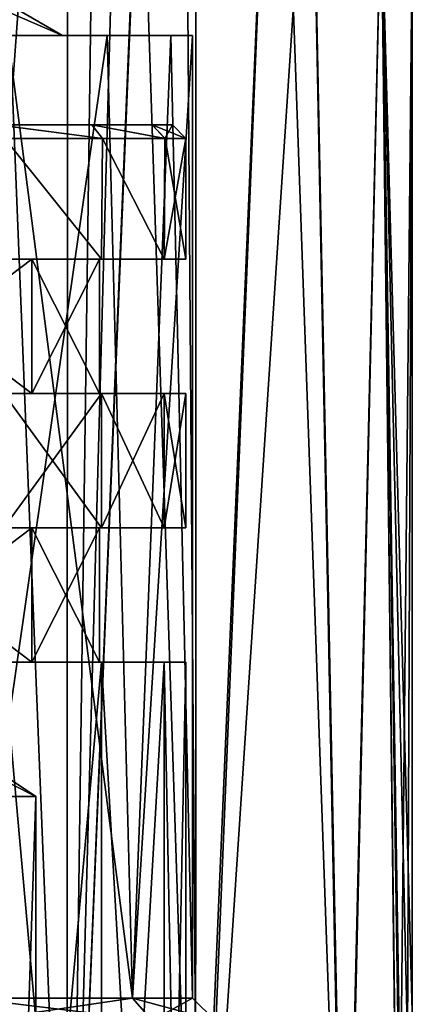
# Model space of a CAD drawing. Header units: millimetres. Extents: x -35 to 35, y -22 to 87.
# Tile 32 of 47: x 6 to 15, y 10 to 32. Entities that reach past the tile are written whole.
import ezdxf

# ---------------------------------------------------------------- set-up
doc = ezdxf.new("R2010")
doc.units = ezdxf.units.MM
doc.header["$LTSCALE"] = 65.185185
for name, color, linetype in [('10', 7, 'CONTINUOUS'), ('11', 7, 'CONTINUOUS'), ('12', 7, 'CONTINUOUS'), ('13', 7, 'CONTINUOUS'), ('14', 7, 'CONTINUOUS'), ('15', 7, 'CONTINUOUS'), ('16', 7, 'CONTINUOUS'), ('19', 7, 'CONTINUOUS'), ('2', 7, 'CONTINUOUS'), ('20', 7, 'CONTINUOUS'), ('21', 7, 'CONTINUOUS'), ('22', 7, 'CONTINUOUS'), ('36', 7, 'CONTINUOUS'), ('37', 7, 'CONTINUOUS'), ('40', 7, 'CONTINUOUS'), ('41', 7, 'CONTINUOUS'), ('452', 7, 'CONTINUOUS'), ('453', 7, 'CONTINUOUS'), ('455', 7, 'CONTINUOUS'), ('458', 7, 'CONTINUOUS'), ('459', 7, 'CONTINUOUS'), ('468', 7, 'CONTINUOUS'), ('469', 7, 'CONTINUOUS'), ('472', 7, 'CONTINUOUS'), ('473', 7, 'CONTINUOUS'), ('5', 7, 'CONTINUOUS'), ('6', 7, 'CONTINUOUS'), ('7', 7, 'CONTINUOUS'), ('8', 7, 'CONTINUOUS'), ('9', 7, 'CONTINUOUS')]:
    doc.layers.add(name, color=color, linetype=linetype)

msp = doc.modelspace()

# ---------------------------------------------------------------- linework, layer by layer
at = {"layer": '10', "color": 7, "linetype": 'CONTINUOUS', "true_color": 0xb49632}
for points in [[(2.448, 24, 7.537), (6.412, 24, 4.658), (2.448, 27, 7.537), (2.448, 24, 7.537)], [(2.448, 27, 7.537), (6.412, 24, 4.658), (6.412, 27, 4.658), (2.448, 27, 7.537)], [(6.412, 24, 4.658), (7.925, 24), (6.412, 27, 4.658), (6.412, 24, 4.658)], [(6.412, 27, 4.658), (7.925, 24), (7.925, 27), (6.412, 27, 4.658)]]:
    msp.add_3dface(points, dxfattribs=at)
at = {"layer": '11', "color": 7, "linetype": 'CONTINUOUS', "true_color": 0xb49632}
for points in [[(2.448, 27, 7.537), (6.412, 27, 4.658), (7.968, 27, 5.79), (2.448, 27, 7.537)], [(5.79, 27, 7.968), (2.448, 27, 7.537), (7.968, 27, 5.79), (5.79, 27, 7.968)], [(5.79, 27, -7.968), (7.968, 27, -5.79), (2.448, 27, -7.537), (5.79, 27, -7.968)], [(2.448, 27, -7.537), (7.968, 27, -5.79), (6.412, 27, -4.658), (2.448, 27, -7.537)], [(6.412, 27, 4.658), (7.925, 27), (9.368, 27, 3.045), (6.412, 27, 4.658)], [(7.968, 27, 5.79), (6.412, 27, 4.658), (9.368, 27, 3.045), (7.968, 27, 5.79)], [(9.85, 27), (7.925, 27), (6.412, 27, -4.658), (9.85, 27)], [(9.368, 27, -3.045), (9.85, 27), (6.412, 27, -4.658), (9.368, 27, -3.045)], [(7.968, 27, -5.79), (9.368, 27, -3.045), (6.412, 27, -4.658), (7.968, 27, -5.79)], [(7.925, 27), (9.85, 27), (9.368, 27, 3.045), (7.925, 27)]]:
    msp.add_3dface(points, dxfattribs=at)
at = {"layer": '12', "color": 7, "linetype": 'CONTINUOUS', "true_color": 0xb49632}
for points in [[(5.79, 27, 7.968), (7.968, 27, 5.79), (5.811, 29.7, 7.953), (5.79, 27, 7.968)], [(5.811, 29.7, 7.953), (7.968, 27, 5.79), (7.991, 29.7, 5.759), (5.811, 29.7, 7.953)], [(7.968, 27, 5.79), (9.368, 27, 3.045), (7.991, 29.7, 5.759), (7.968, 27, 5.79)], [(7.991, 29.7, 5.759), (9.368, 27, 3.045), (9.383, 29.7, 2.998), (7.991, 29.7, 5.759)], [(9.368, 27, 3.045), (9.85, 27), (9.383, 29.7, 2.998), (9.368, 27, 3.045)], [(9.383, 29.7, 2.998), (9.85, 27), (9.85, 29.7), (9.383, 29.7, 2.998)]]:
    msp.add_3dface(points, dxfattribs=at)
at = {"layer": '13', "color": 7, "linetype": 'CONTINUOUS', "true_color": 0xb49632}
for points in [[(6.412, 18, -4.658), (2.448, 18, -7.537), (6.412, 21, -4.658), (6.412, 18, -4.658)], [(2.448, 18, -7.537), (2.448, 21, -7.537), (6.412, 21, -4.658), (2.448, 18, -7.537)], [(7.925, 18), (6.412, 18, -4.658), (7.925, 21), (7.925, 18)], [(7.925, 21), (6.412, 18, -4.658), (6.412, 21, -4.658), (7.925, 21)]]:
    msp.add_3dface(points, dxfattribs=at)
at = {"layer": '14', "color": 7, "linetype": 'CONTINUOUS', "true_color": 0xb49632}
for points in [[(7.968, 21, -5.79), (5.79, 21, -7.968), (7.968, 24, -5.79), (7.968, 21, -5.79)], [(5.79, 21, -7.968), (5.79, 24, -7.968), (7.968, 24, -5.79), (5.79, 21, -7.968)], [(9.368, 21, -3.045), (7.968, 21, -5.79), (9.368, 24, -3.045), (9.368, 21, -3.045)], [(7.968, 21, -5.79), (7.968, 24, -5.79), (9.368, 24, -3.045), (7.968, 21, -5.79)], [(9.85, 21), (9.368, 21, -3.045), (9.85, 24), (9.85, 21)], [(9.85, 24), (9.368, 21, -3.045), (9.368, 24, -3.045), (9.85, 24)]]:
    msp.add_3dface(points, dxfattribs=at)
at = {"layer": '15', "color": 7, "linetype": 'CONTINUOUS', "true_color": 0xb49632}
for points in [[(6.412, 24, -4.658), (2.448, 24, -7.537), (6.412, 27, -4.658), (6.412, 24, -4.658)], [(2.448, 24, -7.537), (2.448, 27, -7.537), (6.412, 27, -4.658), (2.448, 24, -7.537)], [(7.925, 24), (6.412, 24, -4.658), (7.925, 27), (7.925, 24)], [(7.925, 27), (6.412, 24, -4.658), (6.412, 27, -4.658), (7.925, 27)]]:
    msp.add_3dface(points, dxfattribs=at)
at = {"layer": '16', "color": 7, "linetype": 'CONTINUOUS', "true_color": 0xb49632}
for points in [[(7.968, 27, -5.79), (5.79, 27, -7.968), (5.81, 29.7, -7.954), (7.968, 27, -5.79)], [(7.99, 29.7, -5.761), (7.968, 27, -5.79), (5.81, 29.7, -7.954), (7.99, 29.7, -5.761)], [(9.368, 27, -3.045), (7.968, 27, -5.79), (7.99, 29.7, -5.761), (9.368, 27, -3.045)], [(9.382, 29.7, -2.999), (9.368, 27, -3.045), (7.99, 29.7, -5.761), (9.382, 29.7, -2.999)], [(9.85, 27), (9.368, 27, -3.045), (9.85, 29.7), (9.85, 27)], [(9.85, 29.7), (9.368, 27, -3.045), (9.382, 29.7, -2.999), (9.85, 29.7)]]:
    msp.add_3dface(points, dxfattribs=at)
at = {"layer": '19', "color": 7, "linetype": 'CONTINUOUS', "true_color": 0xb49632}
for points in [[(5.811, 29.7, 7.953), (7.991, 29.7, 5.759), (5.635, 30, 7.711), (5.811, 29.7, 7.953)], [(7.991, 29.7, 5.759), (7.747, 30, 5.584), (5.635, 30, 7.711), (7.991, 29.7, 5.759)], [(7.991, 29.7, 5.759), (9.383, 29.7, 2.998), (7.747, 30, 5.584), (7.991, 29.7, 5.759)], [(9.383, 29.7, 2.998), (9.097, 30, 2.907), (7.747, 30, 5.584), (9.383, 29.7, 2.998)], [(9.383, 29.7, 2.998), (9.85, 29.7), (9.097, 30, 2.907), (9.383, 29.7, 2.998)], [(9.85, 29.7), (9.55, 30), (9.097, 30, 2.907), (9.85, 29.7)]]:
    msp.add_3dface(points, dxfattribs=at)
at = {"layer": '2', "color": 7, "linetype": 'CONTINUOUS', "true_color": 0xb49632}
for points in [[(5.634, 30, -7.711), (5.95, 30), (7.747, 30, -5.585), (5.634, 30, -7.711)], [(7.747, 30, 5.584), (5.95, 30), (5.635, 30, 7.711), (7.747, 30, 5.584)], [(5.95, 30), (7.747, 30, 5.584), (7.747, 30, -5.585), (5.95, 30)], [(7.747, 30, 5.584), (9.097, 30, 2.907), (9.097, 30, -2.908), (7.747, 30, 5.584)], [(7.747, 30, -5.585), (7.747, 30, 5.584), (9.097, 30, -2.908), (7.747, 30, -5.585)], [(9.097, 30, 2.907), (9.55, 30), (9.097, 30, -2.908), (9.097, 30, 2.907)]]:
    msp.add_3dface(points, dxfattribs=at)
at = {"layer": '20', "color": 7, "linetype": 'CONTINUOUS', "true_color": 0xb49632}
for points in [[(5.634, 30, -7.711), (7.747, 30, -5.585), (7.99, 29.7, -5.761), (5.634, 30, -7.711)], [(5.634, 30, -7.711), (7.99, 29.7, -5.761), (5.81, 29.7, -7.954), (5.634, 30, -7.711)], [(7.747, 30, -5.585), (9.097, 30, -2.908), (9.382, 29.7, -2.999), (7.747, 30, -5.585)], [(7.747, 30, -5.585), (9.382, 29.7, -2.999), (7.99, 29.7, -5.761), (7.747, 30, -5.585)], [(9.097, 30, -2.908), (9.55, 30), (9.382, 29.7, -2.999), (9.097, 30, -2.908)], [(9.55, 30), (9.85, 29.7), (9.382, 29.7, -2.999), (9.55, 30)]]:
    msp.add_3dface(points, dxfattribs=at)
at = {"layer": '21', "color": 7, "linetype": 'CONTINUOUS', "true_color": 0xb49632}
for points in [[(5.79, -6.4, 7.969), (7.969, -6.4, 5.79), (5.79, 18, 7.968), (5.79, -6.4, 7.969)], [(5.79, 18, 7.968), (7.969, -6.4, 5.79), (7.968, 18, 5.79), (5.79, 18, 7.968)], [(7.969, -6.4, 5.79), (9.368, -6.4, 3.044), (7.968, 18, 5.79), (7.969, -6.4, 5.79)], [(7.968, 18, 5.79), (9.368, -6.4, 3.044), (9.368, 18, 3.045), (7.968, 18, 5.79)], [(9.368, -6.4, 3.044), (9.85, -6.4), (9.368, 18, 3.045), (9.368, -6.4, 3.044)], [(9.368, 18, 3.045), (9.85, -6.4), (9.85, 18), (9.368, 18, 3.045)]]:
    msp.add_3dface(points, dxfattribs=at)
at = {"layer": '22', "color": 7, "linetype": 'CONTINUOUS', "true_color": 0xb49632}
for points in [[(5.79, 18, -7.968), (7.968, 18, -5.79), (5.79, -6.4, -7.969), (5.79, 18, -7.968)], [(7.968, 18, -5.79), (7.969, -6.4, -5.79), (5.79, -6.4, -7.969), (7.968, 18, -5.79)], [(7.968, 18, -5.79), (9.368, 18, -3.045), (7.969, -6.4, -5.79), (7.968, 18, -5.79)], [(9.368, 18, -3.045), (9.368, -6.4, -3.044), (7.969, -6.4, -5.79), (9.368, 18, -3.045)], [(9.85, 18), (9.85, -6.4), (9.368, -6.4, -3.044), (9.85, 18)], [(9.368, 18, -3.045), (9.85, 18), (9.368, -6.4, -3.044), (9.368, 18, -3.045)]]:
    msp.add_3dface(points, dxfattribs=at)
at = {"layer": '36', "color": 7, "linetype": 'CONTINUOUS', "true_color": 0xb49632}
msp.add_3dface([(5.259, 15, 3.821), (5.25, 15.838), (6.5, 15), (5.259, 15, 3.821)], dxfattribs=at)
at = {"layer": '37', "color": 7, "linetype": 'CONTINUOUS', "true_color": 0xb49632}
for points in [[(5.259, 15, 3.821), (6.5, 15), (5.268, -21.7, 3.807), (5.259, 15, 3.821)], [(5.268, -21.7, 3.807), (6.5, 15), (6.5, -21.7), (5.268, -21.7, 3.807)]]:
    msp.add_3dface(points, dxfattribs=at)
at = {"layer": '40', "color": 7, "linetype": 'CONTINUOUS', "true_color": 0xb49632}
for points in [[(6.5, 15), (5.25, 15.838), (4.85, 15.838, -2.009), (6.5, 15)], [(6.5, 15), (4.85, 15.838, -2.009), (5.259, 15, -3.821), (6.5, 15)]]:
    msp.add_3dface(points, dxfattribs=at)
at = {"layer": '41', "color": 7, "linetype": 'CONTINUOUS', "true_color": 0xb49632}
for points in [[(6.5, -21.7), (6.5, 15), (5.259, 15, -3.821), (6.5, -21.7)], [(6.5, -21.7), (5.259, 15, -3.821), (5.267, -21.7, -3.809), (6.5, -21.7)]]:
    msp.add_3dface(points, dxfattribs=at)
at = {"layer": '452', "linetype": 'CONTINUOUS'}
for points in [[(8.091, 32, -5.877), (2.193, 32, -6.751), (-5.877, 32, -8.091), (8.091, 32, -5.877)], [(5.877, 32, -8.091), (8.091, 32, -5.877), (-5.877, 32, -8.091), (5.877, 32, -8.091)], [(8.091, 32, 5.877), (5.877, 32, 8.091), (2.193, 32, 6.751), (8.091, 32, 5.877)], [(5.742, 32, 4.172), (8.091, 32, 5.877), (2.193, 32, 6.751), (5.742, 32, 4.172)], [(5.742, 32, -4.172), (2.193, 32, -6.751), (8.091, 32, -5.877), (5.742, 32, -4.172)], [(10, 32), (7.098, 32), (5.742, 32, -4.172), (10, 32)], [(10, 32), (5.742, 32, -4.172), (9.51, 32, -3.091), (10, 32)], [(9.51, 32, 3.091), (8.091, 32, 5.877), (5.742, 32, 4.172), (9.51, 32, 3.091)], [(7.098, 32), (9.51, 32, 3.091), (5.742, 32, 4.172), (7.098, 32)], [(9.51, 32, -3.091), (5.742, 32, -4.172), (8.091, 32, -5.877), (9.51, 32, -3.091)], [(10, 32), (9.51, 32, 3.091), (7.098, 32), (10, 32)]]:
    msp.add_3dface(points, dxfattribs=at)
at = {"layer": '453', "linetype": 'CONTINUOUS'}
msp.add_3dface([(7.098, 32), (5.742, 32, 4.172), (4.5, 33.5), (7.098, 32)], dxfattribs=at)
at = {"layer": '455', "linetype": 'CONTINUOUS'}
for points in [[(5.742, 32, -4.172), (7.098, 32), (3.641, 33.5, -2.645), (5.742, 32, -4.172)], [(7.098, 32), (4.5, 33.5), (3.641, 33.5, -2.645), (7.098, 32)]]:
    msp.add_3dface(points, dxfattribs=at)
at = {"layer": '458', "linetype": 'CONTINUOUS'}
for points in [[(3.676, 0.5, 14.439), (7.19, 0.5, 13.051), (3.738, 86.5, 14.423), (3.676, 0.5, 14.439)], [(3.738, 86.5, 14.423), (7.19, 0.5, 13.051), (7.241, 86.5, 13.022), (3.738, 86.5, 14.423)], [(7.19, 0.5, 13.051), (10.061, 0.5, 10.991), (7.241, 86.5, 13.022), (7.19, 0.5, 13.051)], [(7.241, 86.5, 13.022), (10.061, 0.5, 10.991), (10.095, 86.5, 10.959), (7.241, 86.5, 13.022)], [(10.095, 86.5, 10.959), (10.061, 0.5, 10.991), (11.875, 43.004, 9), (10.095, 86.5, 10.959)], [(10.061, 0.5, 10.991), (13.388, 0.5, 6.541), (11.875, 43.004, 9), (10.061, 0.5, 10.991)], [(11.875, 43.004, 9), (13.388, 0.5, 6.541), (12.64, 38.669, 7.889), (11.875, 43.004, 9)], [(12.64, 38.669, 7.889), (13.388, 0.5, 6.541), (14.206, 35.203, 4.495), (12.64, 38.669, 7.889)], [(13.388, 0.5, 6.541), (14.618, 0.5, 2.886), (14.206, 35.203, 4.495), (13.388, 0.5, 6.541)], [(14.206, 35.203, 4.495), (14.618, 0.5, 2.886), (14.638, 6.054, 2.781), (14.206, 35.203, 4.495)], [(14.9, 34), (14.206, 35.203, 4.495), (14.9, 10.2), (14.9, 34)], [(14.9, 10.2), (14.206, 35.203, 4.495), (14.796, 9.548, 1.758), (14.9, 10.2)], [(14.796, 9.548, 1.758), (14.206, 35.203, 4.495), (14.639, 7.956, 2.779), (14.796, 9.548, 1.758)], [(14.639, 7.956, 2.779), (14.206, 35.203, 4.495), (14.638, 6.054, 2.781), (14.639, 7.956, 2.779)]]:
    msp.add_3dface(points, dxfattribs=at)
at = {"layer": '459', "linetype": 'CONTINUOUS'}
for points in [[(2.571, 60.188, -14.676), (8.11, 60.346, -12.499), (3.788, 0.5, -14.41), (2.571, 60.188, -14.676)], [(3.788, 0.5, -14.41), (8.11, 60.346, -12.499), (7.287, 0.5, -12.997), (3.788, 0.5, -14.41)], [(8.11, 60.346, -12.499), (8.91, 59.772, -11.942), (7.287, 0.5, -12.997), (8.11, 60.346, -12.499)], [(8.91, 59.772, -11.942), (9.7, 59.199, -11.31), (7.287, 0.5, -12.997), (8.91, 59.772, -11.942)], [(9.7, 59.199, -11.31), (9.7, 58.712, -11.31), (7.287, 0.5, -12.997), (9.7, 59.199, -11.31)], [(7.287, 0.5, -12.997), (9.7, 58.712, -11.31), (10.128, 0.5, -10.928), (7.287, 0.5, -12.997)], [(9.7, 58.712, -11.31), (11.875, 42.997, -9), (10.128, 0.5, -10.928), (9.7, 58.712, -11.31)], [(11.875, 42.997, -9), (12.641, 38.665, -7.887), (10.128, 0.5, -10.928), (11.875, 42.997, -9)], [(10.128, 0.5, -10.928), (12.641, 38.665, -7.887), (13.407, 0.5, -6.5), (10.128, 0.5, -10.928)], [(12.641, 38.665, -7.887), (14.206, 35.202, -4.493), (13.407, 0.5, -6.5), (12.641, 38.665, -7.887)], [(13.407, 0.5, -6.5), (14.206, 35.202, -4.493), (14.62, 0.5, -2.873), (13.407, 0.5, -6.5)], [(14.206, 35.202, -4.493), (14.9, 34), (14.638, 7.947, -2.781), (14.206, 35.202, -4.493)], [(14.62, 0.5, -2.873), (14.206, 35.202, -4.493), (14.638, 7.947, -2.781), (14.62, 0.5, -2.873)], [(14.638, 7.947, -2.781), (14.9, 34), (14.795, 9.541, -1.767), (14.638, 7.947, -2.781)], [(14.9, 34), (14.9, 10.2), (14.795, 9.541, -1.767), (14.9, 34)]]:
    msp.add_3dface(points, dxfattribs=at)
at = {"layer": '468', "linetype": 'CONTINUOUS'}
for points in [[(8.66, 10.5, 5), (5.25, 10, 9.093), (5, 10.5, 8.66), (8.66, 10.5, 5)], [(9.093, 10, 5.25), (5.25, 10, 9.093), (8.66, 10.5, 5), (9.093, 10, 5.25)], [(10, 10.5), (9.093, 10, 5.25), (8.66, 10.5, 5), (10, 10.5)], [(10.5, 10), (9.093, 10, 5.25), (10, 10.5), (10.5, 10)]]:
    msp.add_3dface(points, dxfattribs=at)
at = {"layer": '469', "linetype": 'CONTINUOUS'}
for points in [[(8.66, 10.5, 5), (5, 10.5, 8.66), (8.091, 32, 5.877), (8.66, 10.5, 5)], [(8.091, 32, 5.877), (5, 10.5, 8.66), (5.877, 32, 8.091), (8.091, 32, 5.877)], [(9.51, 32, 3.091), (8.66, 10.5, 5), (8.091, 32, 5.877), (9.51, 32, 3.091)], [(10, 10.5), (8.66, 10.5, 5), (10, 32), (10, 10.5)], [(10, 32), (8.66, 10.5, 5), (9.51, 32, 3.091), (10, 32)]]:
    msp.add_3dface(points, dxfattribs=at)
at = {"layer": '472', "linetype": 'CONTINUOUS'}
for points in [[(5.25, 10, -9.093), (9.093, 10, -5.25), (5, 10.5, -8.66), (5.25, 10, -9.093)], [(5, 10.5, -8.66), (9.093, 10, -5.25), (8.66, 10.5, -5), (5, 10.5, -8.66)], [(10.5, 10), (10, 10.5), (8.66, 10.5, -5), (10.5, 10)], [(9.093, 10, -5.25), (10.5, 10), (8.66, 10.5, -5), (9.093, 10, -5.25)]]:
    msp.add_3dface(points, dxfattribs=at)
at = {"layer": '473', "linetype": 'CONTINUOUS'}
for points in [[(5.877, 32, -8.091), (5, 10.5, -8.66), (8.66, 10.5, -5), (5.877, 32, -8.091)], [(8.091, 32, -5.877), (5.877, 32, -8.091), (8.66, 10.5, -5), (8.091, 32, -5.877)], [(9.51, 32, -3.091), (8.091, 32, -5.877), (8.66, 10.5, -5), (9.51, 32, -3.091)], [(10, 10.5), (9.51, 32, -3.091), (8.66, 10.5, -5), (10, 10.5)], [(10, 10.5), (10, 32), (9.51, 32, -3.091), (10, 10.5)]]:
    msp.add_3dface(points, dxfattribs=at)
at = {"layer": '5', "color": 7, "linetype": 'CONTINUOUS', "true_color": 0xb49632}
for points in [[(5.79, 18, 7.968), (7.968, 18, 5.79), (2.448, 18, 7.537), (5.79, 18, 7.968)], [(2.448, 18, 7.537), (7.968, 18, 5.79), (6.412, 18, 4.658), (2.448, 18, 7.537)], [(2.448, 18, -7.537), (6.412, 18, -4.658), (7.968, 18, -5.79), (2.448, 18, -7.537)], [(5.79, 18, -7.968), (2.448, 18, -7.537), (7.968, 18, -5.79), (5.79, 18, -7.968)], [(7.968, 18, 5.79), (9.368, 18, 3.045), (6.412, 18, 4.658), (7.968, 18, 5.79)], [(9.368, 18, 3.045), (9.85, 18), (6.412, 18, 4.658), (9.368, 18, 3.045)], [(9.85, 18), (7.925, 18), (6.412, 18, 4.658), (9.85, 18)], [(6.412, 18, -4.658), (7.925, 18), (9.368, 18, -3.045), (6.412, 18, -4.658)], [(7.968, 18, -5.79), (6.412, 18, -4.658), (9.368, 18, -3.045), (7.968, 18, -5.79)], [(7.925, 18), (9.85, 18), (9.368, 18, -3.045), (7.925, 18)]]:
    msp.add_3dface(points, dxfattribs=at)
at = {"layer": '6', "color": 7, "linetype": 'CONTINUOUS', "true_color": 0xb49632}
for points in [[(2.448, 18, 7.537), (6.412, 18, 4.658), (2.448, 21, 7.537), (2.448, 18, 7.537)], [(2.448, 21, 7.537), (6.412, 18, 4.658), (6.412, 21, 4.658), (2.448, 21, 7.537)], [(6.412, 18, 4.658), (7.925, 18), (6.412, 21, 4.658), (6.412, 18, 4.658)], [(6.412, 21, 4.658), (7.925, 18), (7.925, 21), (6.412, 21, 4.658)]]:
    msp.add_3dface(points, dxfattribs=at)
at = {"layer": '7', "color": 7, "linetype": 'CONTINUOUS', "true_color": 0xb49632}
for points in [[(2.448, 21, 7.537), (6.412, 21, 4.658), (7.968, 21, 5.79), (2.448, 21, 7.537)], [(5.79, 21, 7.968), (2.448, 21, 7.537), (7.968, 21, 5.79), (5.79, 21, 7.968)], [(5.79, 21, -7.968), (7.968, 21, -5.79), (2.448, 21, -7.537), (5.79, 21, -7.968)], [(2.448, 21, -7.537), (7.968, 21, -5.79), (6.412, 21, -4.658), (2.448, 21, -7.537)], [(6.412, 21, 4.658), (7.925, 21), (9.368, 21, 3.045), (6.412, 21, 4.658)], [(7.968, 21, 5.79), (6.412, 21, 4.658), (9.368, 21, 3.045), (7.968, 21, 5.79)], [(9.85, 21), (7.925, 21), (6.412, 21, -4.658), (9.85, 21)], [(9.368, 21, -3.045), (9.85, 21), (6.412, 21, -4.658), (9.368, 21, -3.045)], [(7.968, 21, -5.79), (9.368, 21, -3.045), (6.412, 21, -4.658), (7.968, 21, -5.79)], [(7.925, 21), (9.85, 21), (9.368, 21, 3.045), (7.925, 21)]]:
    msp.add_3dface(points, dxfattribs=at)
at = {"layer": '8', "color": 7, "linetype": 'CONTINUOUS', "true_color": 0xb49632}
for points in [[(5.79, 21, 7.968), (7.968, 21, 5.79), (5.79, 24, 7.968), (5.79, 21, 7.968)], [(5.79, 24, 7.968), (7.968, 21, 5.79), (7.968, 24, 5.79), (5.79, 24, 7.968)], [(7.968, 21, 5.79), (9.368, 21, 3.045), (7.968, 24, 5.79), (7.968, 21, 5.79)], [(7.968, 24, 5.79), (9.368, 21, 3.045), (9.368, 24, 3.045), (7.968, 24, 5.79)], [(9.368, 21, 3.045), (9.85, 21), (9.368, 24, 3.045), (9.368, 21, 3.045)], [(9.368, 24, 3.045), (9.85, 21), (9.85, 24), (9.368, 24, 3.045)]]:
    msp.add_3dface(points, dxfattribs=at)
at = {"layer": '9', "color": 7, "linetype": 'CONTINUOUS', "true_color": 0xb49632}
for points in [[(5.79, 24, 7.968), (7.968, 24, 5.79), (2.448, 24, 7.537), (5.79, 24, 7.968)], [(2.448, 24, 7.537), (7.968, 24, 5.79), (6.412, 24, 4.658), (2.448, 24, 7.537)], [(2.448, 24, -7.537), (6.412, 24, -4.658), (7.968, 24, -5.79), (2.448, 24, -7.537)], [(5.79, 24, -7.968), (2.448, 24, -7.537), (7.968, 24, -5.79), (5.79, 24, -7.968)], [(7.968, 24, 5.79), (9.368, 24, 3.045), (6.412, 24, 4.658), (7.968, 24, 5.79)], [(9.368, 24, 3.045), (9.85, 24), (6.412, 24, 4.658), (9.368, 24, 3.045)], [(9.85, 24), (7.925, 24), (6.412, 24, 4.658), (9.85, 24)], [(6.412, 24, -4.658), (7.925, 24), (9.368, 24, -3.045), (6.412, 24, -4.658)], [(7.968, 24, -5.79), (6.412, 24, -4.658), (9.368, 24, -3.045), (7.968, 24, -5.79)], [(7.925, 24), (9.85, 24), (9.368, 24, -3.045), (7.925, 24)]]:
    msp.add_3dface(points, dxfattribs=at)

doc.saveas('drawing.dxf')
